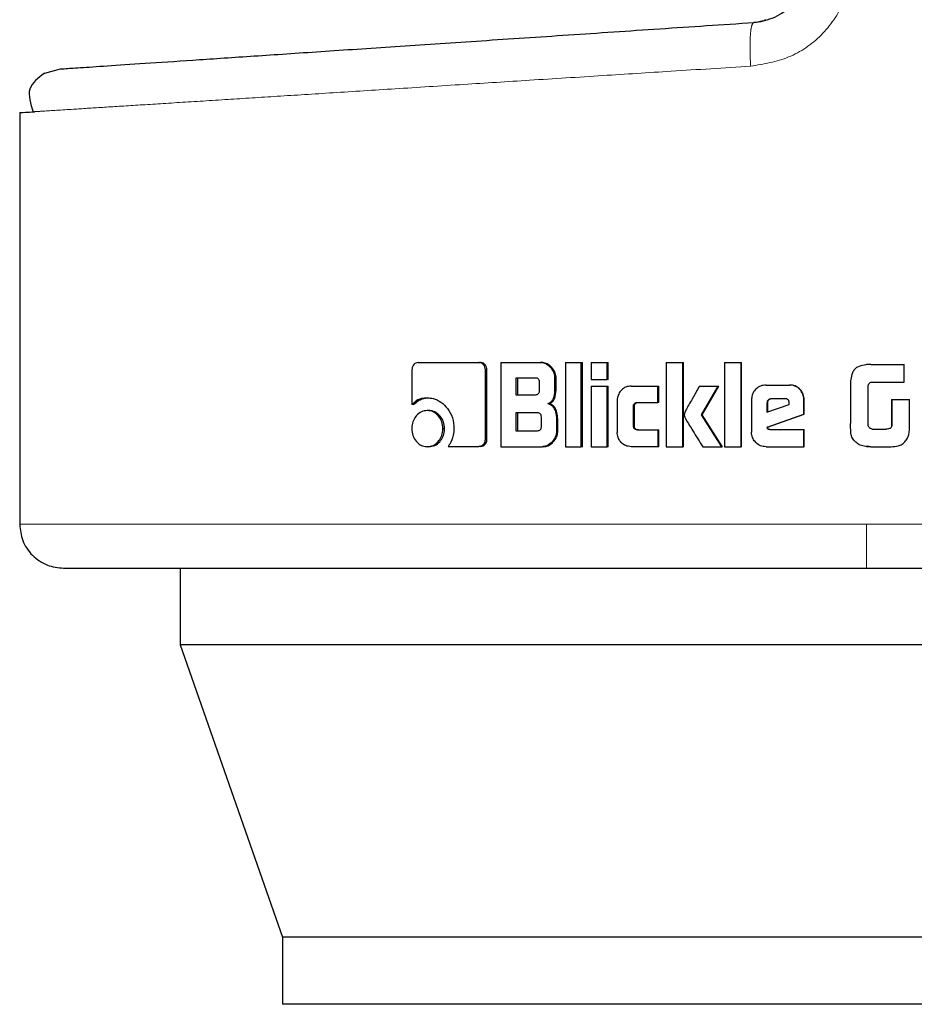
# Model space of a CAD drawing. Header units: millimetres. Extents: x 27 to 265, y 60 to 148.
# Tile 45 of 78: x 167.82 to 168.88, y 60.47 to 61.64. Entities that reach past the tile are written whole.
import ezdxf

# ---------------------------------------------------------------- set-up
doc = ezdxf.new("R2010")
doc.units = ezdxf.units.MM
doc.linetypes.add('PHANTOM', pattern=[12.7, 6.35, -1.27, 1.27, -1.27, 1.27, -1.27])

msp = doc.modelspace()

# ---------------------------------------------------------------- linework, layer by layer
at = {"color": 7, "linetype": 'Continuous', "lineweight": 25}
for p, q in [((167.8459, 61.5777), (167.8647, 61.5826)), ((167.8162, 61.5307), (167.8162, 61.0415)), ((168.2895, 61.2337), (168.3618, 61.2337)), ((168.3618, 61.2337), (168.3637, 61.2337)), ((168.3878, 61.2337), (168.3878, 61.1337)), ((168.3878, 61.2337), (168.435, 61.2337)), ((168.435, 61.2337), (168.4365, 61.2337)), ((168.4647, 61.2337), (168.4647, 61.1337)), ((168.4647, 61.2337), (168.4835, 61.2337)), ((168.4835, 61.1337), (168.4835, 61.2337)), ((168.4835, 61.2337), (168.4848, 61.2337)), ((168.4848, 61.1337), (168.4848, 61.2337)), ((168.4953, 61.2337), (168.4953, 61.2137)), ((168.4953, 61.2337), (168.5143, 61.2337)), ((168.5143, 61.2137), (168.5143, 61.2337)), ((168.5143, 61.2337), (168.5155, 61.2337)), ((168.5155, 61.2137), (168.5155, 61.2337)), ((168.5845, 61.2337), (168.5845, 61.1337)), ((168.5845, 61.2337), (168.604, 61.2337)), ((168.604, 61.1337), (168.604, 61.2337)), ((168.604, 61.2337), (168.6048, 61.2337)), ((168.6048, 61.1337), (168.6048, 61.2337)), ((168.6536, 61.2337), (168.6734, 61.2337)), ((168.6536, 61.2337), (168.6536, 61.1337)), ((168.6734, 61.1337), (168.6734, 61.2337)), ((168.6734, 61.2337), (168.674, 61.2337)), ((168.674, 61.1337), (168.674, 61.2337)), ((168.8225, 61.2312), (168.8203, 61.2307)), ((168.8274, 61.2314), (168.8225, 61.2312)), ((168.8274, 61.2314), (168.8275, 61.2314)), ((168.8275, 61.2314), (168.8672, 61.2314)), ((168.8672, 61.2104), (168.8672, 61.2314)), ((168.2823, 61.2252), (168.2823, 61.1839)), ((168.3695, 61.1425), (168.3695, 61.2252)), ((168.3713, 61.2252), (168.3695, 61.2252)), ((168.3713, 61.1425), (168.3713, 61.2252)), ((168.4291, 61.2153), (168.4058, 61.2153)), ((168.4058, 61.2153), (168.4058, 61.1955)), ((168.4075, 61.2153), (168.4075, 61.1955)), ((168.4522, 61.2032), (168.4522, 61.2152)), ((168.4536, 61.2152), (168.4522, 61.2152)), ((168.4536, 61.2032), (168.4536, 61.2152)), ((168.4338, 61.2005), (168.4338, 61.2103)), ((168.4536, 61.2032), (168.4522, 61.2032)), ((168.4953, 61.2137), (168.5143, 61.2137)), ((168.4953, 61.2057), (168.4953, 61.1337)), ((168.4953, 61.2057), (168.5143, 61.2057)), ((168.5155, 61.2137), (168.5143, 61.2137)), ((168.5143, 61.1337), (168.5143, 61.2057)), ((168.5143, 61.2057), (168.5155, 61.2057)), ((168.5155, 61.1337), (168.5155, 61.2057)), ((168.5426, 61.2058), (168.5745, 61.2058)), ((168.5745, 61.1862), (168.5745, 61.2058)), ((168.5745, 61.2058), (168.5755, 61.2058)), ((168.5755, 61.1862), (168.5755, 61.2058)), ((168.6239, 61.2057), (168.6461, 61.2057)), ((168.6262, 61.1715), (168.6461, 61.2057)), ((168.627, 61.1715), (168.6468, 61.2057)), ((168.6461, 61.2057), (168.6468, 61.2057)), ((168.703, 61.207), (168.7307, 61.207)), ((168.7307, 61.207), (168.7311, 61.207)), ((168.8034, 61.2072), (168.8034, 61.1613)), ((168.8244, 61.1588), (168.8244, 61.2063)), ((168.8283, 61.2104), (168.8672, 61.2104)), ((168.3005, 61.1917), (168.3026, 61.1917)), ((168.4058, 61.1955), (168.4291, 61.1955)), ((168.2845, 61.1839), (168.2823, 61.1839)), ((168.4439, 61.1849), (168.4454, 61.1849)), ((168.5262, 61.1888), (168.5262, 61.1507)), ((168.5454, 61.1588), (168.5454, 61.1813)), ((168.5465, 61.1813), (168.5454, 61.1813)), ((168.5465, 61.1588), (168.5465, 61.1813)), ((168.5503, 61.1862), (168.5745, 61.1862)), ((168.5755, 61.1862), (168.5745, 61.1862)), ((168.6858, 61.1897), (168.6858, 61.151)), ((168.7041, 61.1858), (168.7041, 61.1749)), ((168.7041, 61.1858), (168.7046, 61.1858)), ((168.7041, 61.1749), (168.7306, 61.1838)), ((168.7046, 61.1858), (168.7046, 61.1749)), ((168.7255, 61.1907), (168.7093, 61.1907)), ((168.7306, 61.1838), (168.7306, 61.1856)), ((168.748, 61.1722), (168.748, 61.1897)), ((168.7483, 61.1897), (168.748, 61.1897)), ((168.7483, 61.1722), (168.7483, 61.1897)), ((168.8522, 61.1898), (168.8522, 61.1591)), ((168.8522, 61.1898), (168.8523, 61.1898)), ((168.8523, 61.1898), (168.8523, 61.1591)), ((168.8523, 61.1898), (168.8735, 61.1898)), ((168.8735, 61.1585), (168.8735, 61.1898)), ((168.3025, 61.1766), (168.3004, 61.1766)), ((168.4315, 61.1739), (168.4058, 61.1739)), ((168.4058, 61.1739), (168.4058, 61.1527)), ((168.4075, 61.1739), (168.4075, 61.1527)), ((168.4361, 61.1577), (168.4361, 61.1689)), ((168.6505, 61.1337), (168.6262, 61.1715)), ((168.627, 61.1715), (168.6262, 61.1715)), ((168.6512, 61.1337), (168.627, 61.1715)), ((168.7044, 61.1569), (168.748, 61.1722)), ((168.7049, 61.1569), (168.7483, 61.1722)), ((168.7483, 61.1722), (168.748, 61.1722)), ((168.4541, 61.1664), (168.4541, 61.1522)), ((168.4555, 61.1664), (168.4541, 61.1664)), ((168.4555, 61.1522), (168.4555, 61.1664)), ((168.5465, 61.1588), (168.5454, 61.1588)), ((168.7049, 61.1569), (168.7044, 61.1569)), ((168.8522, 61.1591), (168.8523, 61.1591)), ((168.319, 61.1552), (168.321, 61.1552)), ((168.4058, 61.1527), (168.4315, 61.1527)), ((168.4555, 61.1522), (168.4541, 61.1522)), ((168.5503, 61.1538), (168.5745, 61.1538)), ((168.5745, 61.1538), (168.5745, 61.1337)), ((168.5745, 61.1538), (168.5755, 61.1538)), ((168.5755, 61.1337), (168.5755, 61.1538)), ((168.7075, 61.1541), (168.748, 61.1541)), ((168.748, 61.1337), (168.748, 61.1541)), ((168.748, 61.1541), (168.7483, 61.1541)), ((168.7483, 61.1337), (168.7483, 61.1541)), ((168.8289, 61.1547), (168.8457, 61.1547)), ((168.3025, 61.1337), (168.3004, 61.1337)), ((168.3253, 61.134), (168.3618, 61.134)), ((168.3637, 61.134), (168.3618, 61.134)), ((168.3713, 61.1425), (168.3695, 61.1425)), ((168.3878, 61.1337), (168.4368, 61.1337)), ((168.4384, 61.1337), (168.4368, 61.1337)), ((168.4647, 61.1337), (168.4835, 61.1337)), ((168.4848, 61.1337), (168.4835, 61.1337)), ((168.4953, 61.1337), (168.5143, 61.1337)), ((168.5155, 61.1337), (168.5143, 61.1337)), ((168.5745, 61.1337), (168.5426, 61.1337)), ((168.5755, 61.1337), (168.5745, 61.1337)), ((168.5845, 61.1337), (168.604, 61.1337)), ((168.6048, 61.1337), (168.604, 61.1337)), ((168.6278, 61.1337), (168.6505, 61.1337)), ((168.6512, 61.1337), (168.6505, 61.1337)), ((168.6536, 61.1337), (168.6734, 61.1337)), ((168.674, 61.1337), (168.6734, 61.1337)), ((168.703, 61.1337), (168.748, 61.1337)), ((168.7483, 61.1337), (168.748, 61.1337)), ((168.8189, 61.1344), (168.8189, 61.1344)), ((168.8214, 61.1342), (168.8225, 61.1339)), ((168.8225, 61.1339), (168.8275, 61.1337)), ((168.8276, 61.1337), (168.8275, 61.1337)), ((168.8276, 61.1337), (168.8518, 61.1337)), ((168.007, 60.9894), (168.007, 60.8981)), ((169.5431, 60.8981), (168.007, 60.8981)), ((168.007, 60.8981), (168.1285, 60.5511)), ((168.1285, 60.5511), (168.1285, 60.4711)), ((169.4021, 60.5511), (168.1285, 60.5511)), ((169.4021, 60.4711), (168.1285, 60.4711))]:
    msp.add_line(p, q, dxfattribs=at)
at = {"color": 8, "linetype": 'PHANTOM', "lineweight": 18}
for p, q in [((168.8225, 61.0415), (167.8162, 61.0415)), ((169.5363, 61.0415), (168.8225, 61.0415))]:
    msp.add_line(p, q, dxfattribs=at)
for points, knots in [([(168.6847, 61.5859), (168.7001, 61.5884), (168.7309, 61.5935), (168.7705, 61.6209), (168.793, 61.6536), (168.8028, 61.6835), (168.8037, 61.6992), (168.8042, 61.7071)], [0, 0, 0, 0, 0.249862, 0.499504, 0.748844, 0.873756, 1, 1, 1, 1]), ([(168.6847, 61.5859), (168.6843, 61.5927), (168.6837, 61.6062), (168.6842, 61.6233), (168.6857, 61.6353), (168.6875, 61.637), (168.6883, 61.6378)], [0, 0, 0, 0, 0.250003, 0.500006, 0.750009, 1, 1, 1, 1]), ([(167.8336, 61.5318), (167.8369, 61.532), (167.8467, 61.5326), (167.8749, 61.5344), (167.9134, 61.5369), (167.9556, 61.5395), (168.0054, 61.5427), (168.0611, 61.5462), (168.1222, 61.5501), (168.1885, 61.5543), (168.2625, 61.559), (168.3408, 61.564), (168.4234, 61.5693), (168.506, 61.5745), (168.5938, 61.5801), (168.6531, 61.5839), (168.6847, 61.5859)], [0, 0, 0, 0, 0.04866, 0.144302, 0.213643, 0.284263, 0.356165, 0.429348, 0.496643, 0.566615, 0.639266, 0.714594, 0.783455, 0.857281, 0.924024, 1, 1, 1, 1]), ([(168.8225, 60.9894), (168.8225, 60.9904), (168.8225, 60.9923), (168.8225, 61.0063), (168.8225, 61.0239), (168.8225, 61.0358), (168.8225, 61.0415)], [0, 0, 0, 0, 0.270244, 0.562426, 0.789739, 1, 1, 1, 1])]:
    msp.add_open_spline(points, degree=3, knots=knots, dxfattribs=at)
at = {"color": 7, "linetype": 'Continuous', "lineweight": 25}
for points, knots in [([(168.6883, 61.6378), (168.6969, 61.6393), (168.7139, 61.6423), (168.7354, 61.6585), (168.7502, 61.6809), (168.7521, 61.6983), (168.7531, 61.7071)], [0, 0, 0, 0, 0.252062, 0.501714, 0.750579, 1, 1, 1, 1]), ([(167.8647, 61.5826), (167.866, 61.5827), (167.8687, 61.5829), (167.8898, 61.5843), (167.9232, 61.5865), (167.9696, 61.5896), (168.0281, 61.5936), (168.0978, 61.5982), (168.1778, 61.6036), (168.267, 61.6096), (168.364, 61.6161), (168.4675, 61.623), (168.576, 61.6303), (168.6509, 61.6353), (168.6883, 61.6378)], [0, 0, 0, 0, 0.083258, 0.166489, 0.249769, 0.333057, 0.41633, 0.499666, 0.583013, 0.666352, 0.749751, 0.833164, 0.916556, 1, 1, 1, 1]), ([(168.7025, 61.6408), (168.7015, 61.6403), (168.697, 61.6383), (168.6921, 61.638), (168.6883, 61.6378)], [0, 0, 0, 0, 0.226435, 1, 1, 1, 1]), ([(167.8459, 61.5777), (167.8382, 61.572), (167.8227, 61.5606), (167.8291, 61.5414), (167.8323, 61.5317)], [0, 0, 0, 0, 0.4962038, 1, 1, 1, 1]), ([(167.8162, 61.5307), (167.8169, 61.5307), (167.8181, 61.5308), (167.8298, 61.5315), (167.8336, 61.5318)], [0, 0, 0, 0, 0.6706564, 1, 1, 1, 1]), ([(168.2895, 61.2337), (168.2886, 61.2336), (168.2868, 61.2334), (168.2846, 61.2316), (168.283, 61.2293), (168.2824, 61.227), (168.2823, 61.2256), (168.2823, 61.2252)], [0, 0, 0, 0, 0.237727, 0.478404, 0.69122, 0.914858, 1, 1, 1, 1]), ([(168.3695, 61.2252), (168.3694, 61.2263), (168.3692, 61.2284), (168.3676, 61.2309), (168.3657, 61.2327), (168.3637, 61.2336), (168.3624, 61.2337), (168.3618, 61.2337)], [0, 0, 0, 0, 0.231934, 0.466842, 0.674261, 0.86693, 1, 1, 1, 1]), ([(168.3713, 61.2252), (168.3712, 61.2263), (168.371, 61.2285), (168.3693, 61.2312), (168.3671, 61.2331), (168.3651, 61.2336), (168.3639, 61.2337), (168.3637, 61.2337)], [0, 0, 0, 0, 0.245289, 0.493058, 0.705714, 0.933904, 1, 1, 1, 1]), ([(168.4522, 61.2152), (168.452, 61.2173), (168.4516, 61.2213), (168.4481, 61.227), (168.4435, 61.2314), (168.4385, 61.2335), (168.4359, 61.2337), (168.435, 61.2337)], [0, 0, 0, 0, 0.211257, 0.417875, 0.697705, 0.899685, 1, 1, 1, 1]), ([(168.4536, 61.2152), (168.4534, 61.2173), (168.453, 61.2213), (168.4495, 61.227), (168.4449, 61.2315), (168.44, 61.2335), (168.4374, 61.2337), (168.4365, 61.2337)], [0, 0, 0, 0, 0.21244, 0.420072, 0.699906, 0.900813, 1, 1, 1, 1]), ([(168.8275, 61.2314), (168.8248, 61.2313), (168.8194, 61.2311), (168.8125, 61.2292), (168.8078, 61.2256), (168.8049, 61.2204), (168.8035, 61.2141), (168.8034, 61.2093), (168.8034, 61.2072)], [0, 0, 0, 0, 0.202685, 0.407292, 0.523082, 0.638638, 0.845685, 1, 1, 1, 1]), ([(168.8202, 61.2309), (168.8202, 61.2309), (168.8202, 61.2309), (168.8202, 61.2309), (168.8202, 61.2309)], [0, 0, 0, 0, 0.5000021, 1, 1, 1, 1]), ([(168.4338, 61.2103), (168.4337, 61.2112), (168.4337, 61.2124), (168.4328, 61.2139), (168.4318, 61.2148), (168.4305, 61.2152), (168.4295, 61.2153), (168.4291, 61.2153)], [0, 0, 0, 0, 0.314454, 0.468325, 0.622889, 0.839427, 1, 1, 1, 1]), ([(168.4439, 61.1849), (168.4451, 61.1855), (168.4472, 61.1864), (168.4498, 61.1895), (168.4518, 61.1951), (168.452, 61.1999), (168.4522, 61.2032)], [0, 0, 0, 0, 0.186624, 0.343363, 0.548873, 1, 1, 1, 1]), ([(168.4454, 61.1849), (168.4466, 61.1854), (168.4487, 61.1864), (168.4513, 61.1895), (168.4532, 61.1951), (168.4535, 61.1999), (168.4536, 61.2032)], [0, 0, 0, 0, 0.184824, 0.341578, 0.546565, 1, 1, 1, 1]), ([(168.5426, 61.2058), (168.5405, 61.2056), (168.5362, 61.2051), (168.5311, 61.2013), (168.5275, 61.1964), (168.5263, 61.192), (168.5262, 61.1894), (168.5262, 61.1888)], [0, 0, 0, 0, 0.2460828, 0.4940381, 0.7064559, 0.9326949, 1, 1, 1, 1]), ([(168.6239, 61.2057), (168.6226, 61.2034), (168.6212, 61.2009), (168.6196, 61.1981), (168.6193, 61.1976), (168.6189, 61.1968), (168.6185, 61.1962), (168.6182, 61.1957), (168.618, 61.1952), (168.6176, 61.1946), (168.6173, 61.1941), (168.617, 61.1935), (168.6167, 61.193), (168.6165, 61.1926), (168.6162, 61.1922), (168.616, 61.1917), (168.6157, 61.1911), (168.6151, 61.1901), (168.6132, 61.1869), (168.6109, 61.1829), (168.6086, 61.1788), (168.6075, 61.1767), (168.607, 61.1757), (168.6067, 61.1751), (168.6064, 61.1744), (168.606, 61.1733), (168.6058, 61.1722), (168.6058, 61.1715)], [0, 0, 0, 0, 0.2068777, 0.2198024, 0.2456546, 0.2585793, 0.2844315, 0.2973591, 0.3102838, 0.3232114, 0.3491205, 0.3620419, 0.3749695, 0.3878938, 0.4008119, 0.4137362, 0.4266604, 0.4525024, 0.5042706, 0.7110924, 0.8145494, 0.8662575, 0.8920898, 0.9050192, 0.9179905, 0.9438484, 1, 1, 1, 1]), ([(168.703, 61.207), (168.7008, 61.2068), (168.6964, 61.2064), (168.691, 61.2026), (168.6872, 61.1977), (168.6859, 61.1931), (168.6858, 61.1904), (168.6858, 61.1897)], [0, 0, 0, 0, 0.242792, 0.48723, 0.701555, 0.91994, 1, 1, 1, 1]), ([(168.748, 61.1897), (168.7478, 61.1919), (168.7473, 61.1964), (168.7435, 61.2017), (168.7387, 61.2055), (168.7341, 61.2069), (168.7314, 61.207), (168.7307, 61.207)], [0, 0, 0, 0, 0.242793, 0.486977, 0.700856, 0.920474, 1, 1, 1, 1]), ([(168.7483, 61.1897), (168.7481, 61.1919), (168.7476, 61.1964), (168.7438, 61.2018), (168.7389, 61.2056), (168.7344, 61.2069), (168.7317, 61.207), (168.7311, 61.207)], [0, 0, 0, 0, 0.244564, 0.490547, 0.705415, 0.924221, 1, 1, 1, 1]), ([(168.8244, 61.2063), (168.8246, 61.207), (168.8248, 61.2081), (168.8257, 61.2093), (168.8269, 61.2101), (168.8278, 61.2103), (168.8283, 61.2104)], [0, 0, 0, 0, 0.336465, 0.550691, 0.765739, 1, 1, 1, 1]), ([(168.3005, 61.1917), (168.2982, 61.1915), (168.2929, 61.1912), (168.2867, 61.1881), (168.2834, 61.1849), (168.2823, 61.1839)], [0, 0, 0, 0, 0.350398, 0.792525, 1, 1, 1, 1]), ([(168.2845, 61.1839), (168.2863, 61.1856), (168.2904, 61.1893), (168.2969, 61.1915), (168.3012, 61.1917), (168.3026, 61.1917)], [0, 0, 0, 0, 0.348325, 0.793351, 1, 1, 1, 1]), ([(168.3005, 61.1917), (168.3028, 61.1916), (168.3085, 61.1912), (168.317, 61.1871), (168.325, 61.1792), (168.3312, 61.1684), (168.3318, 61.1596), (168.3322, 61.1553)], [0, 0, 0, 0, 0.1416891, 0.3441964, 0.5459214, 0.7751834, 1, 1, 1, 1]), ([(168.4291, 61.1955), (168.4298, 61.1956), (168.4309, 61.1956), (168.4323, 61.1964), (168.4332, 61.1974), (168.4337, 61.1989), (168.4338, 61.2), (168.4338, 61.2005)], [0, 0, 0, 0, 0.272501, 0.436136, 0.601353, 0.792476, 1, 1, 1, 1]), ([(168.4439, 61.1849), (168.4451, 61.1845), (168.4477, 61.1836), (168.4509, 61.1802), (168.4534, 61.1743), (168.4538, 61.1694), (168.4541, 61.1664)], [0, 0, 0, 0, 0.175806, 0.369314, 0.612767, 1, 1, 1, 1]), ([(168.4555, 61.1664), (168.4553, 61.1691), (168.455, 61.1738), (168.4528, 61.1794), (168.4499, 61.183), (168.4473, 61.1844), (168.4457, 61.1848), (168.4454, 61.1849)], [0, 0, 0, 0, 0.34736, 0.60614, 0.779226, 0.952852, 1, 1, 1, 1]), ([(168.5454, 61.1813), (168.5455, 61.1819), (168.5455, 61.1831), (168.5462, 61.1845), (168.5472, 61.1855), (168.5486, 61.1862), (168.5497, 61.1862), (168.5503, 61.1862)], [0, 0, 0, 0, 0.249319, 0.41206, 0.576501, 0.763897, 1, 1, 1, 1]), ([(168.5465, 61.1813), (168.5466, 61.182), (168.5466, 61.1832), (168.5473, 61.1846), (168.5484, 61.1856), (168.5498, 61.1862), (168.5509, 61.1862), (168.5514, 61.1862)], [0, 0, 0, 0, 0.2665338, 0.4280511, 0.591119, 0.7846232, 1, 1, 1, 1]), ([(168.7093, 61.1907), (168.7086, 61.1907), (168.7072, 61.1905), (168.7055, 61.1893), (168.7044, 61.1878), (168.7042, 61.1865), (168.7041, 61.1858), (168.7041, 61.1858)], [0, 0, 0, 0, 0.272317, 0.519488, 0.75545, 0.965062, 1, 1, 1, 1]), ([(168.7098, 61.1907), (168.7091, 61.1907), (168.7077, 61.1905), (168.7061, 61.1894), (168.705, 61.1879), (168.7047, 61.1866), (168.7046, 61.1859), (168.7046, 61.1858)], [0, 0, 0, 0, 0.2574373, 0.5053942, 0.7387751, 0.9507099, 1, 1, 1, 1]), ([(168.7306, 61.1856), (168.7305, 61.1864), (168.7304, 61.1876), (168.7297, 61.1891), (168.7287, 61.19), (168.7273, 61.1906), (168.7262, 61.1907), (168.7255, 61.1907)], [0, 0, 0, 0, 0.273268, 0.436332, 0.600589, 0.749214, 1, 1, 1, 1]), ([(168.3004, 61.1766), (168.2981, 61.1764), (168.2933, 61.1758), (168.2877, 61.1712), (168.2837, 61.1651), (168.2822, 61.1594), (168.2821, 61.156), (168.2821, 61.1552)], [0, 0, 0, 0, 0.242945, 0.488098, 0.698131, 0.921098, 1, 1, 1, 1]), ([(168.319, 61.1552), (168.3188, 61.1579), (168.3183, 61.1634), (168.3142, 61.1701), (168.3089, 61.1748), (168.304, 61.1765), (168.3012, 61.1766), (168.3004, 61.1766)], [0, 0, 0, 0, 0.243036, 0.488035, 0.699977, 0.923042, 1, 1, 1, 1]), ([(168.321, 61.1552), (168.3208, 61.1579), (168.3203, 61.1634), (168.3163, 61.17), (168.3111, 61.1747), (168.3062, 61.1765), (168.3033, 61.1766), (168.3025, 61.1766)], [0, 0, 0, 0, 0.241011, 0.484025, 0.695811, 0.919717, 1, 1, 1, 1]), ([(168.4361, 61.1689), (168.436, 61.1698), (168.436, 61.1711), (168.4351, 61.1726), (168.4341, 61.1734), (168.4328, 61.1739), (168.4319, 61.1739), (168.4315, 61.1739)], [0, 0, 0, 0, 0.32099, 0.474012, 0.62793, 0.843458, 1, 1, 1, 1]), ([(168.6058, 61.1715), (168.6058, 61.1712), (168.6058, 61.1707), (168.606, 61.17), (168.6062, 61.1694), (168.6064, 61.1687), (168.6069, 61.1677), (168.6086, 61.1646), (168.6118, 61.1595), (168.6185, 61.1486), (168.6239, 61.14), (168.6278, 61.1337)], [0, 0, 0, 0, 0.02289, 0.034366, 0.045805, 0.068732, 0.080193, 0.12599, 0.309294, 0.492428, 1, 1, 1, 1]), ([(168.4315, 61.1527), (168.4322, 61.1528), (168.4332, 61.1528), (168.4346, 61.1535), (168.4355, 61.1546), (168.436, 61.1561), (168.4361, 61.1572), (168.4361, 61.1577)], [0, 0, 0, 0, 0.266381, 0.428975, 0.592982, 0.790519, 1, 1, 1, 1]), ([(168.5503, 61.1538), (168.5495, 61.1538), (168.5482, 61.1539), (168.5468, 61.1548), (168.5459, 61.1559), (168.5455, 61.1573), (168.5455, 61.1583), (168.5454, 61.1588)], [0, 0, 0, 0, 0.324222, 0.475434, 0.626852, 0.831165, 1, 1, 1, 1]), ([(168.5514, 61.1538), (168.5505, 61.1538), (168.5492, 61.1539), (168.5478, 61.1549), (168.547, 61.156), (168.5466, 61.1574), (168.5465, 61.1583), (168.5465, 61.1588)], [0, 0, 0, 0, 0.334653, 0.484875, 0.634581, 0.846429, 1, 1, 1, 1]), ([(168.7075, 61.1541), (168.707, 61.1541), (168.7062, 61.1541), (168.7054, 61.1545), (168.705, 61.1548), (168.7046, 61.1556), (168.7045, 61.1564), (168.7044, 61.1569)], [0, 0, 0, 0, 0.33424, 0.462763, 0.562621, 0.662207, 1, 1, 1, 1]), ([(168.708, 61.1541), (168.7075, 61.1541), (168.7068, 61.1541), (168.706, 61.1544), (168.7055, 61.1547), (168.705, 61.1556), (168.7049, 61.1563), (168.7049, 61.1569)], [0, 0, 0, 0, 0.290536, 0.42713, 0.537227, 0.648368, 1, 1, 1, 1]), ([(168.8083, 61.1402), (168.8071, 61.1418), (168.8045, 61.1449), (168.8034, 61.1525), (168.8034, 61.1579), (168.8034, 61.1613)], [0, 0, 0, 0, 0.26693, 0.537097, 1, 1, 1, 1]), ([(168.825, 61.1573), (168.8249, 61.1575), (168.8247, 61.1578), (168.8246, 61.1583), (168.8245, 61.1586), (168.8244, 61.1588)], [0, 0, 0, 0, 0.334953, 0.666285, 1, 1, 1, 1]), ([(168.8289, 61.1547), (168.8284, 61.1548), (168.8273, 61.1551), (168.8259, 61.1559), (168.8253, 61.1568), (168.825, 61.1573)], [0, 0, 0, 0, 0.335547, 0.673585, 1, 1, 1, 1]), ([(168.8522, 61.1591), (168.8521, 61.1582), (168.8519, 61.157), (168.8508, 61.1558), (168.8492, 61.1549), (168.8474, 61.1547), (168.846, 61.1547), (168.8456, 61.1547)], [0, 0, 0, 0, 0.273359, 0.402537, 0.531526, 0.855407, 1, 1, 1, 1]), ([(168.8523, 61.1591), (168.8522, 61.1582), (168.852, 61.157), (168.8509, 61.1558), (168.8493, 61.1549), (168.8475, 61.1547), (168.8461, 61.1547), (168.8457, 61.1547)], [0, 0, 0, 0, 0.275981, 0.404922, 0.533543, 0.866407, 1, 1, 1, 1]), ([(168.8715, 61.1452), (168.872, 61.1463), (168.8729, 61.1485), (168.8734, 61.153), (168.8734, 61.1563), (168.8735, 61.1585)], [0, 0, 0, 0, 0.259668, 0.509346, 1, 1, 1, 1]), ([(168.2821, 61.1552), (168.2823, 61.1524), (168.2828, 61.1469), (168.2868, 61.1402), (168.2919, 61.1356), (168.2967, 61.1339), (168.2996, 61.1338), (168.3004, 61.1337)], [0, 0, 0, 0, 0.243091, 0.4883057, 0.6977005, 0.9166827, 1, 1, 1, 1]), ([(168.3004, 61.1337), (168.3028, 61.134), (168.3075, 61.1345), (168.3133, 61.1392), (168.3174, 61.1452), (168.3189, 61.1509), (168.319, 61.1542), (168.319, 61.1552)], [0, 0, 0, 0, 0.24302, 0.488061, 0.701071, 0.919145, 1, 1, 1, 1]), ([(168.3025, 61.1337), (168.3048, 61.134), (168.3095, 61.1345), (168.3153, 61.1391), (168.3193, 61.1451), (168.3209, 61.1508), (168.321, 61.1542), (168.321, 61.1552)], [0, 0, 0, 0, 0.240966, 0.484054, 0.695999, 0.915376, 1, 1, 1, 1]), ([(168.3322, 61.1553), (168.332, 61.1526), (168.3316, 61.146), (168.3286, 61.1388), (168.3259, 61.1349), (168.3253, 61.134)], [0, 0, 0, 0, 0.3513894, 0.8539917, 1, 1, 1, 1]), ([(168.4541, 61.1522), (168.4539, 61.1501), (168.4534, 61.1461), (168.4499, 61.1404), (168.4453, 61.1359), (168.4403, 61.1339), (168.4377, 61.1338), (168.4368, 61.1337)], [0, 0, 0, 0, 0.212348, 0.418184, 0.699508, 0.906092, 1, 1, 1, 1]), ([(168.4384, 61.1337), (168.4403, 61.1339), (168.4441, 61.1344), (168.4494, 61.1382), (168.4535, 61.1432), (168.4554, 61.1485), (168.4555, 61.1513), (168.4555, 61.1522)], [0, 0, 0, 0, 0.213689, 0.427797, 0.7030647, 0.9072753, 1, 1, 1, 1]), ([(168.5426, 61.1337), (168.5404, 61.134), (168.536, 61.1344), (168.5308, 61.1384), (168.5273, 61.1435), (168.5263, 61.1478), (168.5262, 61.1502), (168.5262, 61.1507)], [0, 0, 0, 0, 0.2545499, 0.5106923, 0.7283914, 0.9452293, 1, 1, 1, 1]), ([(168.703, 61.1337), (168.7007, 61.1339), (168.6963, 61.1344), (168.6909, 61.1382), (168.6872, 61.1432), (168.6858, 61.1477), (168.6858, 61.1503), (168.6858, 61.151)], [0, 0, 0, 0, 0.246501, 0.494872, 0.706879, 0.924841, 1, 1, 1, 1]), ([(168.8518, 61.1337), (168.8545, 61.1338), (168.8591, 61.1341), (168.865, 61.1365), (168.869, 61.1404), (168.8707, 61.1436), (168.8715, 61.1452)], [0, 0, 0, 0, 0.331342, 0.554454, 0.778907, 1, 1, 1, 1]), ([(168.3618, 61.134), (168.3628, 61.1341), (168.3647, 61.1343), (168.367, 61.1361), (168.3688, 61.1384), (168.3694, 61.1407), (168.3695, 61.1421), (168.3695, 61.1425)], [0, 0, 0, 0, 0.237301, 0.477342, 0.692813, 0.918193, 1, 1, 1, 1]), ([(168.3637, 61.134), (168.3647, 61.1341), (168.3668, 61.1344), (168.3692, 61.1364), (168.3708, 61.1389), (168.3712, 61.1411), (168.3713, 61.1422), (168.3713, 61.1425)], [0, 0, 0, 0, 0.267681, 0.513672, 0.736688, 0.951859, 1, 1, 1, 1]), ([(168.8276, 61.1337), (168.8249, 61.1338), (168.82, 61.1339), (168.8131, 61.1358), (168.8099, 61.1388), (168.8083, 61.1402)], [0, 0, 0, 0, 0.383436, 0.700489, 1, 1, 1, 1]), ([(167.8162, 61.0415), (167.8169, 61.0349), (167.8179, 61.0249), (167.8244, 61.0127), (167.8311, 61.0044), (167.8395, 60.9977), (167.8516, 60.9912), (167.8617, 60.9901), (167.8682, 60.9894)], [0, 0, 0, 0, 0.239449, 0.368354, 0.499996, 0.631661, 0.760552, 1, 1, 1, 1]), ([(167.8682, 60.9894), (167.8696, 60.9894), (167.8725, 60.9894), (167.8953, 60.9894), (167.9305, 60.9894), (167.978, 60.9894), (168.0356, 60.9894), (168.1011, 60.9894), (168.1725, 60.9894), (168.2552, 60.9894), (168.3488, 60.9894), (168.4517, 60.9894), (168.5514, 60.9894), (168.6464, 60.9894), (168.7359, 60.9894), (168.7943, 60.9894), (168.8225, 60.9894)], [0, 0, 0, 0, 0.079466, 0.158318, 0.235969, 0.31189, 0.385616, 0.456774, 0.525075, 0.590318, 0.671985, 0.748284, 0.819299, 0.883237, 0.943491, 1, 1, 1, 1]), ([(168.8225, 60.9894), (168.862, 60.9894), (168.9415, 60.9894), (169.0597, 60.9894), (169.1751, 60.9894), (169.2848, 60.9894), (169.3871, 60.9894), (169.4472, 60.9894), (169.4771, 60.9894)], [0, 0, 0, 0, 0.164148, 0.330855, 0.499095, 0.667581, 0.834905, 1, 1, 1, 1])]:
    msp.add_open_spline(points, degree=3, knots=knots, dxfattribs=at)

doc.saveas('drawing.dxf')
